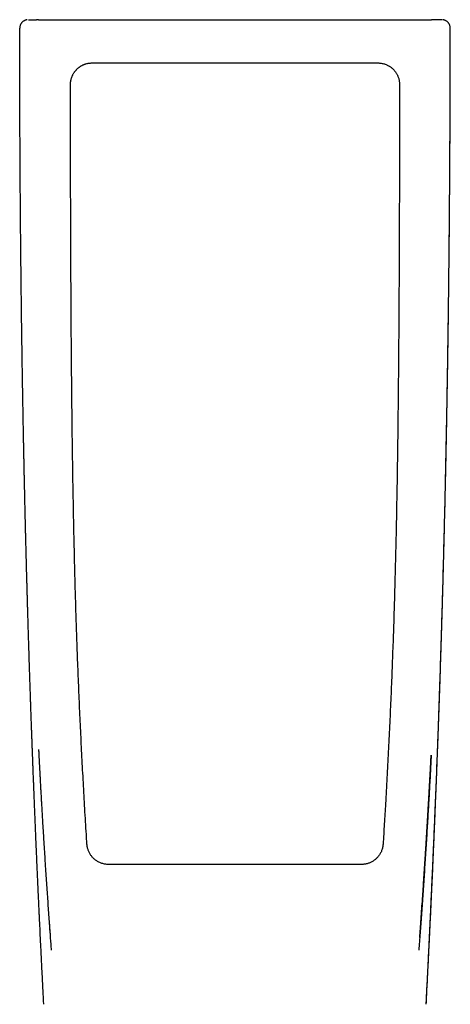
# Model space of a CAD drawing. Header units: millimetres. Extents: x 8 to 406, y 12 to 672.
# Tile 12 of 13: x 173 to 213, y 581 to 672. Entities that reach past the tile are written whole.
import ezdxf

# ---------------------------------------------------------------- set-up
doc = ezdxf.new("R2010")
doc.units = ezdxf.units.MM

msp = doc.modelspace()

# ---------------------------------------------------------------- linework, layer by layer
at = {"color": 7, "linetype": 'Continuous', "lineweight": 30}
for p, q in [((173.89, 671.723), (174.638, 671.723)), ((174.838, 671.723), (193.035, 671.723)), ((193.035, 671.723), (211.231, 671.723)), ((212.179, 671.723), (211.431, 671.723)), ((174.835, 604.148), (174.837, 604.118))]:
    msp.add_line(p, q, dxfattribs=at)
at = {"color": 7, "linetype": 'Continuous', "lineweight": 30, "flags": 128}
for points in [[(179.788, 667.718), (180.388, 667.718), (182.788, 667.718), (193.035, 667.718), (193.635, 667.718), (196.035, 667.718), (198.435, 667.718), (206.281, 667.718)], [(175.321, 580.568), (175.32, 580.569), (175.321, 580.571)], [(210.748, 580.571), (210.75, 580.569), (210.748, 580.568)]]:
    msp.add_lwpolyline(points, dxfattribs=at)
at = {"color": 7, "linetype": 'Continuous', "lineweight": 30}
for points, knots in [([(173.092, 670.923), (173.091, 670.923), (173.088, 670.923), (173.089, 670.923), (173.091, 670.923)], [0, 0, 0, 0, 0.0828474, 1, 1, 1, 1]), ([(173.796, 671.717), (173.783, 671.715), (173.752, 671.712), (173.704, 671.702), (173.653, 671.688), (173.593, 671.667), (173.527, 671.638), (173.456, 671.597), (173.388, 671.548), (173.325, 671.492), (173.268, 671.429), (173.219, 671.362), (173.177, 671.29), (173.144, 671.216), (173.118, 671.14), (173.101, 671.064), (173.091, 670.992), (173.09, 670.945), (173.09, 670.923)], [0, 0, 0, 0, 0.033663, 0.079608, 0.126402, 0.172656, 0.241969, 0.312556, 0.384414, 0.456966, 0.529588, 0.601686, 0.67288, 0.742875, 0.811409, 0.878241, 0.94313, 1, 1, 1, 1]), ([(175.321, 580.571), (175.298, 581.004), (175.253, 581.873), (175.187, 583.179), (175.121, 584.494), (175.058, 585.762), (174.999, 586.983), (174.953, 587.958), (174.923, 588.591), (174.911, 588.838), (174.908, 588.896), (174.908, 588.912), (174.907, 588.928), (174.906, 588.945), (174.905, 588.961), (174.904, 588.979), (174.898, 589.111), (174.885, 589.397), (174.865, 589.832), (174.843, 590.303), (174.82, 590.805), (174.796, 591.336), (174.77, 591.895), (174.746, 592.445), (174.721, 592.986), (174.698, 593.517), (174.675, 594.04), (174.652, 594.569), (174.629, 595.106), (174.605, 595.649), (174.583, 596.18), (174.561, 596.701), (174.539, 597.21), (174.519, 597.708), (174.499, 598.195), (174.479, 598.671), (174.46, 599.135), (174.443, 599.55), (174.429, 599.916), (174.416, 600.235), (174.402, 600.581), (174.39, 600.879), (174.382, 601.097), (174.378, 601.184), (174.377, 601.216), (174.377, 601.226), (174.376, 601.236), (174.376, 601.246), (174.376, 601.256), (174.371, 601.359), (174.364, 601.559), (174.352, 601.861), (174.34, 602.174), (174.327, 602.499), (174.314, 602.835), (174.301, 603.177), (174.288, 603.523), (174.275, 603.872), (174.262, 604.233), (174.248, 604.603), (174.234, 604.984), (174.219, 605.376), (174.205, 605.778), (174.19, 606.191), (174.174, 606.614), (174.159, 607.045), (174.144, 607.483), (174.128, 607.929), (174.112, 608.385), (174.096, 608.855), (174.079, 609.337), (174.062, 609.833), (174.045, 610.339), (174.028, 610.855), (174.014, 611.303), (174.001, 611.68), (173.991, 611.984), (173.981, 612.291), (173.971, 612.601), (173.961, 612.915), (173.951, 613.234), (173.939, 613.619), (173.925, 614.067), (173.91, 614.569), (173.895, 615.061), (173.88, 615.543), (173.866, 616.014), (173.852, 616.475), (173.839, 616.926), (173.826, 617.36), (173.814, 617.777), (173.803, 618.177), (173.792, 618.567), (173.781, 618.949), (173.771, 619.321), (173.761, 619.677), (173.752, 620.018), (173.743, 620.344), (173.734, 620.661), (173.726, 620.97), (173.718, 621.282), (173.709, 621.596), (173.701, 621.912), (173.693, 622.217), (173.685, 622.512), (173.678, 622.797), (173.671, 623.072), (173.664, 623.337), (173.658, 623.582), (173.652, 623.81), (173.647, 624.021), (173.642, 624.224), (173.637, 624.418), (173.633, 624.582), (173.63, 624.716), (173.628, 624.796), (173.627, 624.845), (173.626, 624.866), (173.626, 624.886), (173.625, 624.907), (173.625, 624.927), (173.624, 624.947), (173.624, 624.97), (173.622, 625.039), (173.619, 625.156), (173.615, 625.321), (173.611, 625.502), (173.606, 625.698), (173.601, 625.911), (173.596, 626.133), (173.591, 626.363), (173.585, 626.602), (173.579, 626.846), (173.574, 627.092), (173.568, 627.342), (173.562, 627.6), (173.556, 627.865), (173.55, 628.154), (173.543, 628.465), (173.535, 628.801), (173.528, 629.148), (173.52, 629.505), (173.512, 629.87), (173.504, 630.243), (173.496, 630.624), (173.488, 631.015), (173.48, 631.419), (173.471, 631.836), (173.463, 632.267), (173.454, 632.708), (173.445, 633.159), (173.436, 633.621), (173.427, 634.094), (173.418, 634.577), (173.409, 635.07), (173.4, 635.574), (173.391, 636.089), (173.382, 636.614), (173.372, 637.15), (173.363, 637.696), (173.354, 638.236), (173.345, 638.771), (173.337, 639.3), (173.328, 639.837), (173.32, 640.383), (173.312, 640.938), (173.303, 641.519), (173.294, 642.127), (173.285, 642.763), (173.276, 643.409), (173.267, 644.065), (173.259, 644.732), (173.25, 645.41), (173.241, 646.104), (173.233, 646.816), (173.224, 647.544), (173.219, 648.06), (173.215, 648.359), (173.214, 648.438), (173.214, 648.517), (173.213, 648.596), (173.212, 648.674), (173.211, 648.744), (173.209, 648.894), (173.206, 649.205), (173.2, 649.781), (173.192, 650.533), (173.184, 651.375), (173.177, 652.207), (173.169, 653.028), (173.163, 653.839), (173.156, 654.628), (173.15, 655.395), (173.145, 656.14), (173.14, 656.875), (173.135, 657.601), (173.131, 658.318), (173.126, 659.025), (173.123, 659.722), (173.119, 660.421), (173.116, 661.121), (173.112, 661.821), (173.109, 662.511), (173.107, 663.19), (173.104, 663.859), (173.102, 664.517), (173.1, 665.166), (173.098, 665.803), (173.097, 666.43), (173.096, 667.047), (173.094, 667.654), (173.094, 668.239), (173.093, 668.803), (173.092, 669.346), (173.092, 669.88), (173.091, 670.404), (173.091, 670.751), (173.091, 670.923)], [0, 0, 0, 0, 0.0143998, 0.0288789, 0.0434377, 0.0580761, 0.0710239, 0.0840335, 0.0904674, 0.092055, 0.0922333, 0.0924116, 0.0925898, 0.0927681, 0.0929464, 0.0931248, 0.0933834, 0.0973331, 0.1026185, 0.1078375, 0.1129901, 0.1192855, 0.1254789, 0.1315702, 0.1375595, 0.1434467, 0.1492319, 0.1549149, 0.1610483, 0.1670582, 0.1729445, 0.1787072, 0.1843463, 0.1898618, 0.1952537, 0.200522, 0.2056667, 0.2106878, 0.2142914, 0.2178285, 0.2212992, 0.2257787, 0.2277129, 0.2285569, 0.2286671, 0.2287773, 0.2288873, 0.2289973, 0.2291072, 0.229217, 0.2324232, 0.2357598, 0.2392266, 0.2428238, 0.2465513, 0.2504092, 0.2541659, 0.2580386, 0.262027, 0.2661314, 0.2703516, 0.2746876, 0.2791395, 0.2837072, 0.2883909, 0.2931903, 0.2980168, 0.3029551, 0.3080052, 0.3131669, 0.3185374, 0.3240237, 0.3296259, 0.3353439, 0.3411778, 0.3445026, 0.347864, 0.3512618, 0.3546962, 0.358167, 0.3616743, 0.3652951, 0.3709679, 0.3765271, 0.3819727, 0.3873047, 0.3925231, 0.397628, 0.4026193, 0.4074969, 0.412027, 0.4164544, 0.4207793, 0.4250016, 0.4291214, 0.4331385, 0.4368322, 0.4404347, 0.443946, 0.4473661, 0.4506951, 0.4543027, 0.4577968, 0.4611773, 0.4644442, 0.4675976, 0.4706374, 0.4735636, 0.4763762, 0.4787998, 0.4811323, 0.4833735, 0.4855236, 0.4875825, 0.4888054, 0.4899937, 0.4902231, 0.4904511, 0.4906778, 0.4909031, 0.4911272, 0.4913498, 0.4915712, 0.4918832, 0.4936369, 0.4954664, 0.4973716, 0.4996284, 0.5019831, 0.5044355, 0.5069857, 0.5096336, 0.5123794, 0.5150578, 0.5178231, 0.5206753, 0.5236144, 0.5266405, 0.5302421, 0.5339596, 0.537793, 0.5417422, 0.5458073, 0.5499125, 0.5541295, 0.5584582, 0.5628987, 0.5675449, 0.5723076, 0.5771865, 0.5821819, 0.5872935, 0.5925216, 0.5978659, 0.6033267, 0.6089038, 0.6145972, 0.6204069, 0.6263331, 0.6323755, 0.6385344, 0.6442821, 0.6501277, 0.656071, 0.6621121, 0.6682509, 0.6744875, 0.6814025, 0.6884339, 0.6955817, 0.7028458, 0.7102262, 0.7177229, 0.725336, 0.7332732, 0.741333, 0.7495154, 0.7503866, 0.7512592, 0.7521331, 0.7530084, 0.7538851, 0.7547162, 0.7553528, 0.758845, 0.7650432, 0.7744763, 0.7837942, 0.7929968, 0.8020841, 0.8110561, 0.8199129, 0.8282595, 0.8365011, 0.8446376, 0.8526691, 0.8605956, 0.868417, 0.8761334, 0.8837448, 0.8916059, 0.8993518, 0.9069824, 0.9144977, 0.9218978, 0.9291826, 0.9363521, 0.9434063, 0.9503453, 0.957169, 0.9638774, 0.9704706, 0.9765814, 0.9825897, 0.9884956, 0.9942991, 1, 1, 1, 1]), ([(174.838, 671.723), (174.825, 671.723), (174.8, 671.723), (174.763, 671.723), (174.73, 671.723), (174.7, 671.723), (174.674, 671.723), (174.655, 671.723), (174.642, 671.723), (174.64, 671.723), (174.638, 671.723)], [0, 0, 0, 0, 0.12753, 0.249962, 0.372015, 0.498452, 0.626752, 0.749968, 0.872802, 1, 1, 1, 1]), ([(210.744, 580.567), (210.755, 580.79), (210.778, 581.231), (210.811, 581.887), (210.843, 582.532), (210.875, 583.167), (210.906, 583.792), (210.936, 584.394), (210.964, 584.976), (210.992, 585.536), (211.018, 586.086), (211.044, 586.628), (211.07, 587.16), (211.094, 587.682), (211.119, 588.196), (211.142, 588.7), (211.166, 589.195), (211.188, 589.677), (211.21, 590.148), (211.231, 590.606), (211.252, 591.056), (211.272, 591.499), (211.292, 591.936), (211.312, 592.366), (211.331, 592.786), (211.349, 593.198), (211.367, 593.597), (211.385, 593.985), (211.402, 594.362), (211.418, 594.73), (211.441, 595.252), (211.471, 595.931), (211.508, 596.77), (211.572, 598.285), (211.662, 600.476), (211.756, 602.889), (211.83, 604.848), (211.885, 606.349), (211.935, 607.77), (211.981, 609.108), (212.024, 610.364), (212.065, 611.612), (212.105, 612.851), (212.144, 614.082), (212.181, 615.305), (212.217, 616.518), (212.278, 618.585), (212.358, 621.508), (212.456, 625.39), (212.547, 629.372), (212.63, 633.456), (212.687, 636.58), (212.723, 638.744), (212.742, 639.946), (212.76, 641.146), (212.777, 642.339), (212.794, 643.526), (212.81, 644.705), (212.824, 645.876), (212.84, 647.137), (212.855, 648.488), (212.866, 649.544), (212.873, 650.21), (212.876, 650.491), (212.879, 650.771), (212.881, 651.05), (212.884, 651.332), (212.887, 651.619), (212.889, 651.915), (212.892, 652.234), (212.895, 652.578), (212.899, 652.947), (212.902, 653.329), (212.905, 653.721), (212.909, 654.126), (212.912, 654.541), (212.915, 654.956), (212.918, 655.37), (212.921, 655.781), (212.924, 656.202), (212.927, 656.633), (212.93, 657.073), (212.933, 657.538), (212.936, 658.026), (212.94, 658.54), (212.943, 659.065), (212.946, 659.601), (212.949, 660.149), (212.951, 660.709), (212.954, 661.264), (212.957, 661.813), (212.959, 662.356), (212.961, 662.909), (212.963, 663.472), (212.965, 664.044), (212.967, 664.626), (212.969, 665.218), (212.971, 665.819), (212.972, 666.43), (212.973, 667.051), (212.975, 667.681), (212.976, 668.308), (212.976, 668.933), (212.977, 669.554), (212.978, 670.183), (212.978, 670.64), (212.978, 670.888), (212.978, 670.923)], [0, 0, 0, 0, 0.0073858, 0.0146551, 0.0218078, 0.0288439, 0.0357636, 0.0425668, 0.0488745, 0.0550786, 0.0611792, 0.0671762, 0.0730697, 0.0788596, 0.0845459, 0.0901287, 0.095608, 0.1009837, 0.1061626, 0.1112417, 0.1162209, 0.1211002, 0.1259657, 0.1307276, 0.1353859, 0.1399408, 0.1443921, 0.1486632, 0.1528344, 0.1569057, 0.1608772, 0.1701708, 0.1794657, 0.1887639, 0.2204863, 0.2522466, 0.268898, 0.2855484, 0.302094, 0.3160931, 0.3299983, 0.3438096, 0.3575269, 0.3711502, 0.3846796, 0.398115, 0.4114584, 0.453302, 0.4951456, 0.5403321, 0.5855185, 0.6307049, 0.6440188, 0.6573326, 0.670621, 0.6838283, 0.6969528, 0.7099943, 0.7229529, 0.7358286, 0.7518627, 0.7677662, 0.7708748, 0.7739784, 0.7770769, 0.7801704, 0.7832642, 0.7864322, 0.7896976, 0.7930605, 0.7970231, 0.8011131, 0.8053303, 0.8096748, 0.8141466, 0.8187457, 0.8234721, 0.8279164, 0.8324677, 0.837126, 0.8418912, 0.8467634, 0.8517425, 0.8572963, 0.8629773, 0.8687857, 0.8747213, 0.8807842, 0.8869744, 0.8932919, 0.8991947, 0.9052045, 0.9113213, 0.917545, 0.9238757, 0.9303133, 0.9368578, 0.9435094, 0.9502678, 0.9571333, 0.9641056, 0.9711849, 0.9779577, 0.9848255, 0.9917884, 0.9988464, 1, 1, 1, 1]), ([(210.748, 580.571), (210.78, 581.181), (210.843, 582.401), (210.935, 584.229), (211.004, 585.625), (211.051, 586.59), (211.077, 587.126), (211.103, 587.662), (211.128, 588.197), (211.153, 588.732), (211.179, 589.275), (211.204, 589.827), (211.241, 590.624), (211.288, 591.658), (211.336, 592.715), (211.365, 593.371), (211.376, 593.622), (211.379, 593.684), (211.381, 593.746), (211.384, 593.808), (211.387, 593.873), (211.39, 593.943), (211.393, 594.018), (211.4, 594.163), (211.409, 594.379), (211.422, 594.668), (211.435, 594.966), (211.448, 595.275), (211.462, 595.594), (211.476, 595.923), (211.49, 596.261), (211.505, 596.608), (211.52, 596.962), (211.535, 597.323), (211.55, 597.69), (211.565, 598.065), (211.581, 598.45), (211.597, 598.843), (211.614, 599.245), (211.63, 599.656), (211.646, 600.059), (211.662, 600.452), (211.677, 600.82), (211.687, 601.076), (211.692, 601.216), (211.694, 601.255), (211.695, 601.294), (211.697, 601.334), (211.698, 601.373), (211.7, 601.412), (211.719, 601.894), (211.755, 602.822), (211.807, 604.198), (211.858, 605.583), (211.908, 606.976), (211.957, 608.378), (212.001, 609.664), (212.04, 610.835), (212.073, 611.845), (212.099, 612.643), (212.115, 613.15), (212.122, 613.353), (212.124, 613.423), (212.124, 613.439), (212.125, 613.454), (212.125, 613.469), (212.126, 613.485), (212.129, 613.589), (212.135, 613.784), (212.144, 614.074), (212.153, 614.373), (212.163, 614.682), (212.173, 614.999), (212.183, 615.325), (212.193, 615.66), (212.203, 616.004), (212.214, 616.357), (212.224, 616.719), (212.235, 617.091), (212.246, 617.469), (212.257, 617.855), (212.268, 618.247), (212.28, 618.648), (212.291, 619.062), (212.303, 619.487), (212.315, 619.925), (212.327, 620.373), (212.34, 620.831), (212.352, 621.298), (212.365, 621.776), (212.377, 622.26), (212.39, 622.75), (212.403, 623.248), (212.415, 623.755), (212.428, 624.269), (212.437, 624.637), (212.443, 624.856), (212.444, 624.925), (212.446, 624.994), (212.448, 625.063), (212.449, 625.134), (212.457, 625.468), (212.47, 626.013), (212.488, 626.77), (212.505, 627.482), (212.521, 628.202), (212.537, 628.929), (212.554, 629.704), (212.571, 630.527), (212.589, 631.398), (212.607, 632.281), (212.624, 633.175), (212.642, 634.081), (212.659, 634.997), (212.675, 635.9), (212.691, 636.787), (212.706, 637.658), (212.72, 638.54), (212.735, 639.431), (212.749, 640.334), (212.762, 641.197), (212.774, 642.02), (212.785, 642.803), (212.796, 643.593), (212.805, 644.263), (212.812, 644.81), (212.817, 645.234), (212.822, 645.659), (212.828, 646.082), (212.833, 646.502), (212.84, 647.153), (212.851, 648.04), (212.863, 649.165), (212.874, 650.298), (212.886, 651.489), (212.897, 652.739), (212.909, 654.051), (212.919, 655.371), (212.928, 656.7), (212.937, 658.038), (212.945, 659.386), (212.952, 660.743), (212.958, 662.132), (212.964, 663.552), (212.969, 665.005), (212.973, 666.468), (212.975, 667.943), (212.977, 669.429), (212.978, 670.424), (212.978, 670.923)], [0, 0, 0, 0, 0.0202937, 0.0405484, 0.0607526, 0.0666946, 0.0726315, 0.0785632, 0.0844896, 0.0904108, 0.0963267, 0.1025337, 0.1087717, 0.1228007, 0.1369075, 0.1438882, 0.1445748, 0.1452616, 0.1459486, 0.1466358, 0.1473232, 0.1481045, 0.148953, 0.1498088, 0.1529239, 0.1561313, 0.1594315, 0.1628246, 0.1663754, 0.1700233, 0.173769, 0.1776126, 0.1815548, 0.1855229, 0.1895869, 0.1937472, 0.1980043, 0.2023587, 0.2068108, 0.2113612, 0.2160105, 0.220184, 0.2244347, 0.2282396, 0.2286705, 0.2291021, 0.2295344, 0.2299676, 0.2304015, 0.2308361, 0.2312716, 0.2464189, 0.2616569, 0.2769866, 0.292409, 0.3079251, 0.3235361, 0.3351375, 0.3467916, 0.3570914, 0.3616365, 0.363639, 0.3638095, 0.3639786, 0.364148, 0.3643177, 0.3644877, 0.364658, 0.3677704, 0.3709818, 0.3742925, 0.3777029, 0.3812135, 0.3848247, 0.3885369, 0.3923422, 0.396249, 0.4002578, 0.4043692, 0.4085837, 0.4128237, 0.4171642, 0.4216057, 0.4261489, 0.4308901, 0.4357383, 0.4406943, 0.4457586, 0.4509321, 0.4562153, 0.4616092, 0.4670032, 0.4725049, 0.4781151, 0.4838345, 0.4895792, 0.4903395, 0.4911016, 0.4918656, 0.4926314, 0.493399, 0.4942225, 0.503706, 0.5114976, 0.5193742, 0.5273369, 0.5353864, 0.5435238, 0.5530498, 0.5626962, 0.5724645, 0.5823562, 0.5923731, 0.6025166, 0.6127886, 0.6223189, 0.6319599, 0.6417131, 0.6515797, 0.6615614, 0.6716595, 0.680233, 0.6888907, 0.6976335, 0.7064622, 0.7111215, 0.7158047, 0.7205121, 0.7252438, 0.7298455, 0.7344497, 0.7468311, 0.7592843, 0.7718099, 0.7844091, 0.7988166, 0.8133216, 0.8279252, 0.8426289, 0.8574341, 0.872342, 0.8873541, 0.9024717, 0.9184238, 0.9344949, 0.9506864, 0.9670001, 0.9834374, 1, 1, 1, 1]), ([(211.431, 671.723), (211.43, 671.723), (211.427, 671.723), (211.415, 671.723), (211.395, 671.723), (211.37, 671.723), (211.34, 671.723), (211.306, 671.723), (211.27, 671.723), (211.244, 671.723), (211.231, 671.723)], [0, 0, 0, 0, 0.127428, 0.249769, 0.371732, 0.498067, 0.62647, 0.749776, 0.8727, 1, 1, 1, 1]), ([(212.979, 670.923), (212.979, 670.945), (212.978, 670.992), (212.968, 671.064), (212.951, 671.14), (212.925, 671.216), (212.892, 671.29), (212.85, 671.362), (212.801, 671.429), (212.744, 671.492), (212.681, 671.548), (212.614, 671.597), (212.542, 671.638), (212.476, 671.667), (212.417, 671.688), (212.365, 671.702), (212.313, 671.712), (212.278, 671.717), (212.261, 671.719), (212.26, 671.719)], [0, 0, 0, 0, 0.056219, 0.120342, 0.186387, 0.254112, 0.323282, 0.393636, 0.464883, 0.536649, 0.608345, 0.679355, 0.74911, 0.817605, 0.863313, 0.909556, 0.954959, 0.997347, 1, 1, 1, 1]), ([(212.977, 670.923), (212.978, 670.923), (212.98, 670.923), (212.979, 670.923), (212.979, 670.923)], [0, 0, 0, 0, 0.318206, 1, 1, 1, 1]), ([(177.793, 665.721), (177.794, 665.772), (177.796, 665.872), (177.814, 666.023), (177.843, 666.173), (177.883, 666.321), (177.934, 666.464), (177.99, 666.591), (178.05, 666.704), (178.103, 666.792), (178.154, 666.868), (178.202, 666.933), (178.253, 666.998), (178.308, 667.061), (178.365, 667.122), (178.426, 667.181), (178.489, 667.238), (178.555, 667.292), (178.623, 667.343), (178.692, 667.39), (178.762, 667.434), (178.834, 667.475), (178.908, 667.514), (178.985, 667.55), (179.064, 667.582), (179.144, 667.611), (179.243, 667.643), (179.362, 667.673), (179.502, 667.699), (179.644, 667.715), (179.74, 667.717), (179.788, 667.718)], [0, 0, 0, 0, 0.048029, 0.096335, 0.14521, 0.194376, 0.242406, 0.290711, 0.327338, 0.364087, 0.388766, 0.415103, 0.441531, 0.468005, 0.494812, 0.521667, 0.548862, 0.576107, 0.603453, 0.62979, 0.656218, 0.682692, 0.709499, 0.736354, 0.763549, 0.790794, 0.818139, 0.863142, 0.908371, 0.954067, 1, 1, 1, 1]), ([(206.281, 667.718), (206.331, 667.717), (206.432, 667.714), (206.583, 667.697), (206.733, 667.668), (206.881, 667.628), (207.018, 667.578), (207.145, 667.522), (207.253, 667.467), (207.346, 667.411), (207.434, 667.352), (207.526, 667.283), (207.61, 667.212), (207.681, 667.145), (207.75, 667.074), (207.825, 666.989), (207.902, 666.888), (207.972, 666.784), (208.028, 666.688), (208.073, 666.601), (208.115, 666.512), (208.157, 666.406), (208.198, 666.28), (208.232, 666.147), (208.257, 666.007), (208.273, 665.865), (208.275, 665.769), (208.276, 665.721)], [0, 0, 0, 0, 0.04803, 0.096337, 0.145214, 0.194382, 0.242412, 0.284785, 0.327348, 0.358027, 0.388778, 0.428318, 0.468012, 0.49482, 0.521676, 0.562481, 0.603455, 0.642996, 0.68269, 0.709498, 0.736354, 0.777159, 0.818133, 0.863137, 0.908368, 0.954065, 1, 1, 1, 1]), ([(179.321, 595.39), (179.308, 595.589), (179.246, 596.587), (179.161, 597.984), (179.046, 599.981), (178.958, 601.578), (178.874, 603.176), (178.792, 604.774), (178.696, 606.772), (178.59, 609.169), (178.492, 611.567), (178.402, 613.965), (178.322, 616.364), (178.262, 618.363), (178.207, 620.362), (178.157, 622.361), (178.103, 624.761), (178.057, 627.16), (178.016, 629.56), (177.98, 631.96), (177.954, 633.959), (177.931, 635.959), (177.91, 637.959), (177.892, 639.959), (177.879, 641.559), (177.867, 643.159), (177.856, 644.759), (177.847, 646.359), (177.841, 647.559), (177.833, 649.159), (177.824, 651.159), (177.817, 653.159), (177.811, 655.159), (177.806, 657.159), (177.801, 659.559), (177.796, 662.413), (177.794, 664.467), (177.793, 665.721)], [0, 0, 0, 0, 0.008527, 0.042636, 0.059691, 0.0938, 0.110855, 0.127909, 0.162018, 0.196127, 0.230236, 0.264346, 0.298455, 0.332564, 0.349618, 0.383727, 0.417837, 0.451946, 0.486055, 0.520164, 0.554273, 0.571327, 0.605437, 0.639546, 0.6566, 0.673655, 0.707764, 0.724818, 0.741873, 0.758927, 0.793036, 0.827145, 0.8442, 0.878309, 0.912418, 0.946527, 1, 1, 1, 1]), ([(208.276, 665.721), (208.276, 665.521), (208.275, 664.521), (208.273, 662.721), (208.27, 660.321), (208.265, 657.921), (208.259, 655.521), (208.252, 653.121), (208.243, 650.721), (208.234, 648.721), (208.224, 646.721), (208.213, 644.721), (208.196, 642.322), (208.177, 639.922), (208.155, 637.522), (208.13, 635.122), (208.1, 632.722), (208.066, 630.322), (208.026, 627.923), (207.989, 625.923), (207.947, 623.923), (207.902, 621.924), (207.84, 619.525), (207.771, 617.126), (207.693, 614.727), (207.607, 612.329), (207.512, 609.931), (207.408, 607.533), (207.314, 605.536), (207.215, 603.538), (207.11, 601.541), (206.986, 599.318), (206.884, 597.58), (206.807, 596.328), (206.768, 595.703), (206.749, 595.39)], [0, 0, 0, 0, 0.008527, 0.042636, 0.076745, 0.110854, 0.144964, 0.179073, 0.213182, 0.247291, 0.264345, 0.298454, 0.332563, 0.366672, 0.400782, 0.434891, 0.469, 0.503109, 0.537218, 0.571327, 0.588381, 0.622491, 0.6566, 0.690709, 0.724818, 0.758927, 0.793036, 0.827145, 0.861254, 0.878309, 0.912418, 0.946527, 0.973263, 0.986632, 1, 1, 1, 1]), ([(174.835, 604.148), (174.835, 604.145), (174.836, 604.128), (174.838, 604.101), (174.841, 604.069), (174.843, 604.043), (174.845, 604.02), (174.846, 603.997), (174.847, 603.973), (174.848, 603.948), (174.85, 603.913), (174.852, 603.865), (174.856, 603.801), (174.859, 603.727), (174.864, 603.642), (174.868, 603.548), (174.874, 603.444), (174.879, 603.331), (174.886, 603.21), (174.892, 603.081), (174.899, 602.944), (174.907, 602.8), (174.915, 602.648), (174.923, 602.491), (174.931, 602.331), (174.943, 602.116), (174.957, 601.846), (174.977, 601.48), (174.999, 601.068), (175.024, 600.609), (175.05, 600.14), (175.077, 599.661), (175.105, 599.173), (175.135, 598.66), (175.166, 598.12), (175.2, 597.553), (175.234, 596.976), (175.27, 596.387), (175.307, 595.79), (175.344, 595.186), (175.383, 594.575), (175.422, 593.959), (175.468, 593.256), (175.52, 592.471), (175.578, 591.607), (175.636, 590.751), (175.695, 589.904), (175.753, 589.066), (175.813, 588.237), (175.868, 587.463), (175.905, 586.966), (175.921, 586.742)], [0, 0, 0, 0, 0.000713, 0.00346, 0.005623, 0.006883, 0.008205, 0.009504, 0.010874, 0.012316, 0.013828, 0.017007, 0.02046, 0.024929, 0.029787, 0.035034, 0.041088, 0.047589, 0.054537, 0.061932, 0.069773, 0.078061, 0.086796, 0.095896, 0.105094, 0.114369, 0.132811, 0.151551, 0.177375, 0.203743, 0.230655, 0.258111, 0.286112, 0.314656, 0.34651, 0.379015, 0.412172, 0.445979, 0.480438, 0.514915, 0.55002, 0.585594, 0.620989, 0.671128, 0.720765, 0.7699, 0.818534, 0.866666, 0.914297, 0.961426, 1, 1, 1, 1]), ([(211.208, 603.622), (211.193, 603.341), (211.151, 602.501), (211.076, 601.104), (210.983, 599.435), (210.883, 597.72), (210.776, 595.959), (210.662, 594.153), (210.544, 592.359), (210.423, 590.575), (210.301, 588.841), (210.181, 587.174), (210.1, 586.099), (210.061, 585.571)], [0, 0, 0, 0, 0.046693, 0.139565, 0.231979, 0.323927, 0.424524, 0.524541, 0.623972, 0.722813, 0.821063, 0.912225, 1, 1, 1, 1]), ([(210.149, 586.752), (210.157, 586.867), (210.188, 587.288), (210.241, 588.018), (210.307, 588.946), (210.373, 589.886), (210.431, 590.716), (210.48, 591.436), (210.521, 592.043), (210.561, 592.654), (210.602, 593.269), (210.641, 593.865), (210.677, 594.439), (210.712, 594.986), (210.746, 595.524), (210.779, 596.053), (210.811, 596.573), (210.842, 597.085), (210.873, 597.604), (210.904, 598.13), (210.935, 598.663), (210.965, 599.184), (210.994, 599.695), (211.021, 600.185), (211.047, 600.653), (211.072, 601.101), (211.093, 601.482), (211.109, 601.796), (211.123, 602.045), (211.136, 602.287), (211.148, 602.522), (211.161, 602.748), (211.173, 602.967), (211.184, 603.176), (211.195, 603.375), (211.203, 603.522), (211.207, 603.604), (211.208, 603.622)], [0, 0, 0, 0, 0.020428, 0.074868, 0.129937, 0.185637, 0.241967, 0.277696, 0.313675, 0.349903, 0.386379, 0.423044, 0.455986, 0.488404, 0.520298, 0.551669, 0.582517, 0.612841, 0.642642, 0.674819, 0.706361, 0.737271, 0.767547, 0.79719, 0.824284, 0.850828, 0.876819, 0.891877, 0.906715, 0.921068, 0.934868, 0.948383, 0.961326, 0.973698, 0.985501, 0.996738, 1, 1, 1, 1]), ([(181.311, 593.52), (181.261, 593.521), (181.159, 593.524), (181.008, 593.542), (180.858, 593.57), (180.711, 593.61), (180.568, 593.662), (180.429, 593.724), (180.295, 593.796), (180.172, 593.876), (180.059, 593.96), (179.957, 594.048), (179.861, 594.143), (179.772, 594.244), (179.69, 594.351), (179.615, 594.462), (179.548, 594.579), (179.489, 594.7), (179.438, 594.825), (179.394, 594.957), (179.359, 595.096), (179.333, 595.242), (179.325, 595.34), (179.321, 595.39)], [0, 0, 0, 0, 0.0505519, 0.1012511, 0.1519503, 0.2025021, 0.2530556, 0.3037569, 0.354458, 0.4050114, 0.4496779, 0.4944976, 0.5393691, 0.5841884, 0.6288547, 0.6734505, 0.7181988, 0.7629987, 0.8077468, 0.8523423, 0.9015388, 0.9508035, 1, 1, 1, 1]), ([(206.749, 595.39), (206.744, 595.339), (206.736, 595.238), (206.708, 595.088), (206.67, 594.94), (206.621, 594.796), (206.56, 594.656), (206.489, 594.521), (206.409, 594.392), (206.322, 594.274), (206.23, 594.167), (206.136, 594.071), (206.036, 593.982), (205.93, 593.899), (205.818, 593.824), (205.702, 593.756), (205.582, 593.697), (205.457, 593.645), (205.33, 593.602), (205.195, 593.567), (205.054, 593.541), (204.906, 593.523), (204.807, 593.521), (204.758, 593.52)], [0, 0, 0, 0, 0.050557, 0.101262, 0.151967, 0.202523, 0.25308, 0.303786, 0.354491, 0.405048, 0.449613, 0.49433, 0.539099, 0.583817, 0.628382, 0.672984, 0.717737, 0.762542, 0.807295, 0.851897, 0.901242, 0.950655, 1, 1, 1, 1]), ([(193.035, 593.52), (192.835, 593.52), (192.235, 593.52), (191.235, 593.52), (190.035, 593.52), (188.835, 593.52), (187.635, 593.52), (186.436, 593.52), (185.309, 593.52), (184.255, 593.52), (183.273, 593.52), (182.292, 593.52), (181.638, 593.52), (181.311, 593.52)], [0, 0, 0, 0, 0.05116, 0.15348, 0.255799, 0.358123, 0.460442, 0.562762, 0.665082, 0.748809, 0.832537, 0.916268, 1, 1, 1, 1]), ([(204.758, 593.52), (204.558, 593.52), (203.959, 593.52), (202.96, 593.52), (201.761, 593.52), (200.561, 593.52), (199.362, 593.52), (198.135, 593.52), (196.987, 593.52), (195.919, 593.52), (194.958, 593.52), (193.996, 593.52), (193.355, 593.52), (193.035, 593.52)], [0, 0, 0, 0, 0.05116, 0.153479, 0.255799, 0.35812, 0.46044, 0.56276, 0.67206, 0.754041, 0.836023, 0.918011, 1, 1, 1, 1]), ([(175.82, 588.136), (175.875, 587.376), (175.936, 586.527), (176.001, 585.678), (176.008, 585.588)], [0, 0, 0, 0, 0.894323, 1, 1, 1, 1])]:
    msp.add_open_spline(points, degree=3, knots=knots, dxfattribs=at)

doc.saveas('drawing.dxf')
